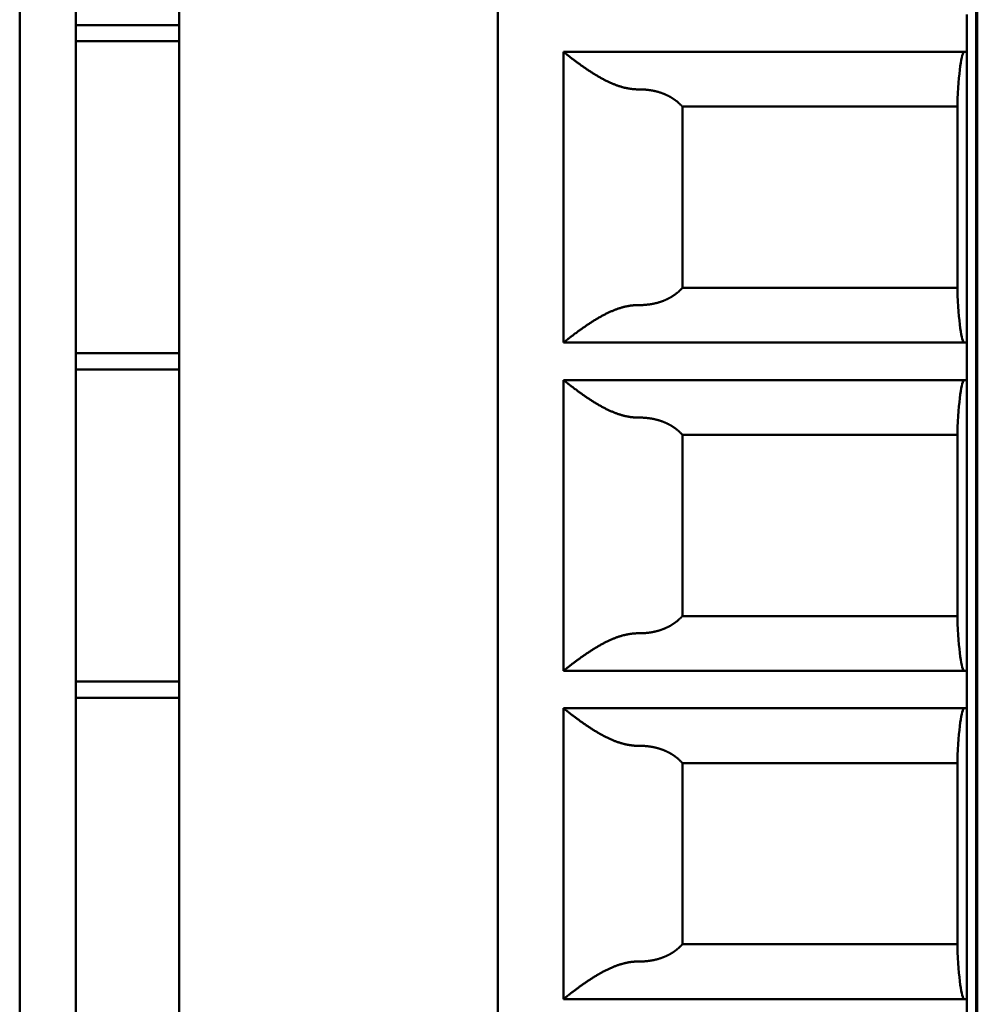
# Model space of a CAD drawing. Header units: inches. Extents: x 3.3 to 32.6, y -0.9 to 23.7.
# Tile 43 of 51: x 19.961 to 20.363, y 13.042 to 13.455. Entities that reach past the tile are written whole.
import ezdxf

# ---------------------------------------------------------------- set-up
doc = ezdxf.new("R2010")
doc.units = ezdxf.units.IN
doc.header["$MEASUREMENT"] = 0
doc.layers.add('Visible Edges(ANSI)', color=7, linetype='Continuous', lineweight=50)

msp = doc.modelspace()

# ---------------------------------------------------------------- linework, layer by layer
at = {"layer": 'Visible Edges(ANSI)'}
for p, q in [((20.36332, 14.86278), (20.36332, 7.00753)), ((19.96126, 12.3474), (19.96126, 13.72536)), ((19.98488, 12.3474), (19.98488, 13.72536)), ((20.02819, 12.3474), (20.02819, 13.72536)), ((20.16204, 12.3474), (20.16204, 13.72536)), ((20.36283, 13.72536), (20.36283, 12.3474)), ((20.35889, 13.44189), (20.35889, 13.45764)), ((20.02819, 13.45318), (19.98488, 13.45318)), ((20.02819, 13.44635), (19.98488, 13.44635)), ((20.1896, 13.31984), (20.1896, 13.44189)), ((20.1896, 13.44189), (20.35889, 13.44189)), ((20.35889, 13.44189), (20.35889, 13.31984)), ((20.23948, 13.41893), (20.35496, 13.41893)), ((20.23948, 13.34281), (20.23948, 13.41893)), ((20.35496, 13.34205), (20.35496, 13.41968)), ((20.23948, 13.34281), (20.35496, 13.34281)), ((20.35889, 13.31984), (20.1896, 13.31984)), ((20.35889, 13.3041), (20.35889, 13.31984)), ((20.02819, 13.31539), (19.98488, 13.31539)), ((20.02819, 13.30855), (19.98488, 13.30855)), ((20.1896, 13.18205), (20.1896, 13.3041)), ((20.1896, 13.3041), (20.35889, 13.3041)), ((20.35889, 13.3041), (20.35889, 13.18205)), ((20.23948, 13.28113), (20.35496, 13.28113)), ((20.23948, 13.20501), (20.23948, 13.28113)), ((20.35496, 13.20426), (20.35496, 13.28189)), ((20.23948, 13.20501), (20.35496, 13.20501)), ((20.35889, 13.18205), (20.1896, 13.18205)), ((20.35889, 13.1663), (20.35889, 13.18205)), ((20.02819, 13.17759), (19.98488, 13.17759)), ((20.02819, 13.17076), (19.98488, 13.17076)), ((20.1896, 13.04425), (20.1896, 13.1663)), ((20.1896, 13.1663), (20.35889, 13.1663)), ((20.35889, 13.1663), (20.35889, 13.04425)), ((20.23948, 13.14333), (20.35496, 13.14333)), ((20.23948, 13.06722), (20.23948, 13.14333)), ((20.35496, 13.06646), (20.35496, 13.14409)), ((20.23948, 13.06722), (20.35496, 13.06722)), ((20.35889, 13.04425), (20.1896, 13.04425)), ((20.35889, 13.02851), (20.35889, 13.04425))]:
    msp.add_line(p, q, dxfattribs=at)
for centre, start_param, end_param in [((20.35791, 13.40252), 3.141593, 4.261362), ((20.35791, 13.35921), 5.163416, 6.283185), ((20.35791, 13.26473), 3.141593, 4.261362), ((20.35791, 13.22142), 5.163416, 6.283185), ((20.35791, 13.12693), 3.141593, 4.261362), ((20.35791, 13.08362), 5.163416, 6.283185)]:
    msp.add_ellipse(centre, major_axis=(0, -0.03937), ratio=0.083333, start_param=start_param, end_param=end_param, dxfattribs=at)
for points in [[(20.22132, 13.42614), (20.22116, 13.42614), (20.22084, 13.42614), (20.22037, 13.42615), (20.21989, 13.42617), (20.21941, 13.4262), (20.21893, 13.42624), (20.21845, 13.42629), (20.21796, 13.42635), (20.21747, 13.42642), (20.21698, 13.4265), (20.21648, 13.42659), (20.21598, 13.42669), (20.21547, 13.4268), (20.21495, 13.42693), (20.21443, 13.42707), (20.2139, 13.42721), (20.21336, 13.42738), (20.21282, 13.42755), (20.21226, 13.42774), (20.2117, 13.42794), (20.21113, 13.42816), (20.21055, 13.42839), (20.20997, 13.42863), (20.20937, 13.42889), (20.20877, 13.42916), (20.20817, 13.42945), (20.20756, 13.42975), (20.20694, 13.43006), (20.20632, 13.43038), (20.2057, 13.43072), (20.20508, 13.43106), (20.20447, 13.43141), (20.20385, 13.43177), (20.20325, 13.43213), (20.20265, 13.43249), (20.20206, 13.43286), (20.20147, 13.43323), (20.2009, 13.4336), (20.20035, 13.43396), (20.1998, 13.43433), (20.19927, 13.43468), (20.19875, 13.43504), (20.19825, 13.43538), (20.19776, 13.43572), (20.19729, 13.43606), (20.19684, 13.43638), (20.1964, 13.4367), (20.19597, 13.43701), (20.19556, 13.43731), (20.19517, 13.4376), (20.19479, 13.43788), (20.19443, 13.43815), (20.19408, 13.43841), (20.19375, 13.43866), (20.19343, 13.4389), (20.19313, 13.43913), (20.19284, 13.43936), (20.19256, 13.43957), (20.1923, 13.43977), (20.19205, 13.43996), (20.19181, 13.44015), (20.19159, 13.44032), (20.19138, 13.44048), (20.19118, 13.44064), (20.191, 13.44078), (20.19083, 13.44092), (20.19066, 13.44105), (20.19052, 13.44116), (20.19038, 13.44127), (20.19025, 13.44137), (20.19014, 13.44146), (20.19004, 13.44155), (20.18994, 13.44162), (20.18986, 13.44168), (20.18979, 13.44174), (20.18973, 13.44179), (20.18969, 13.44182), (20.18965, 13.44185), (20.18962, 13.44188), (20.18961, 13.44189), (20.1896, 13.44189), (20.1896, 13.44189)], [(20.22132, 13.33559), (20.22116, 13.33559), (20.22084, 13.33559), (20.22037, 13.33558), (20.21989, 13.33556), (20.21941, 13.33553), (20.21893, 13.33549), (20.21845, 13.33545), (20.21796, 13.33539), (20.21747, 13.33532), (20.21698, 13.33524), (20.21648, 13.33515), (20.21598, 13.33504), (20.21547, 13.33493), (20.21495, 13.33481), (20.21443, 13.33467), (20.2139, 13.33452), (20.21336, 13.33436), (20.21282, 13.33418), (20.21226, 13.334), (20.2117, 13.33379), (20.21113, 13.33358), (20.21055, 13.33335), (20.20997, 13.3331), (20.20937, 13.33284), (20.20877, 13.33257), (20.20817, 13.33229), (20.20756, 13.33199), (20.20694, 13.33168), (20.20632, 13.33135), (20.2057, 13.33102), (20.20508, 13.33068), (20.20447, 13.33033), (20.20385, 13.32997), (20.20325, 13.32961), (20.20265, 13.32924), (20.20206, 13.32887), (20.20147, 13.3285), (20.2009, 13.32814), (20.20035, 13.32777), (20.1998, 13.32741), (20.19927, 13.32705), (20.19875, 13.3267), (20.19825, 13.32635), (20.19776, 13.32601), (20.19729, 13.32568), (20.19684, 13.32535), (20.1964, 13.32504), (20.19597, 13.32473), (20.19556, 13.32443), (20.19517, 13.32414), (20.19479, 13.32386), (20.19443, 13.32359), (20.19408, 13.32333), (20.19375, 13.32308), (20.19343, 13.32283), (20.19313, 13.3226), (20.19284, 13.32238), (20.19256, 13.32217), (20.1923, 13.32197), (20.19205, 13.32177), (20.19181, 13.32159), (20.19159, 13.32142), (20.19138, 13.32125), (20.19118, 13.3211), (20.191, 13.32095), (20.19083, 13.32082), (20.19066, 13.32069), (20.19052, 13.32057), (20.19038, 13.32046), (20.19025, 13.32036), (20.19014, 13.32027), (20.19004, 13.32019), (20.18994, 13.32012), (20.18986, 13.32005), (20.18979, 13.32), (20.18973, 13.31995), (20.18969, 13.31991), (20.18965, 13.31988), (20.18962, 13.31986), (20.18961, 13.31985), (20.1896, 13.31984), (20.1896, 13.31984)], [(20.22132, 13.28835), (20.22116, 13.28835), (20.22084, 13.28835), (20.22037, 13.28836), (20.21989, 13.28838), (20.21941, 13.28841), (20.21893, 13.28845), (20.21845, 13.28849), (20.21796, 13.28855), (20.21747, 13.28862), (20.21698, 13.2887), (20.21648, 13.28879), (20.21598, 13.2889), (20.21547, 13.28901), (20.21495, 13.28913), (20.21443, 13.28927), (20.2139, 13.28942), (20.21336, 13.28958), (20.21282, 13.28976), (20.21226, 13.28994), (20.2117, 13.29015), (20.21113, 13.29036), (20.21055, 13.29059), (20.20997, 13.29084), (20.20937, 13.2911), (20.20877, 13.29137), (20.20817, 13.29165), (20.20756, 13.29195), (20.20694, 13.29226), (20.20632, 13.29259), (20.2057, 13.29292), (20.20508, 13.29326), (20.20447, 13.29361), (20.20385, 13.29397), (20.20325, 13.29433), (20.20265, 13.2947), (20.20206, 13.29507), (20.20147, 13.29544), (20.2009, 13.2958), (20.20035, 13.29617), (20.1998, 13.29653), (20.19927, 13.29689), (20.19875, 13.29724), (20.19825, 13.29759), (20.19776, 13.29793), (20.19729, 13.29826), (20.19684, 13.29859), (20.1964, 13.2989), (20.19597, 13.29921), (20.19556, 13.29951), (20.19517, 13.2998), (20.19479, 13.30008), (20.19443, 13.30035), (20.19408, 13.30061), (20.19375, 13.30086), (20.19343, 13.30111), (20.19313, 13.30134), (20.19284, 13.30156), (20.19256, 13.30177), (20.1923, 13.30197), (20.19205, 13.30217), (20.19181, 13.30235), (20.19159, 13.30252), (20.19138, 13.30269), (20.19118, 13.30284), (20.191, 13.30299), (20.19083, 13.30312), (20.19066, 13.30325), (20.19052, 13.30337), (20.19038, 13.30348), (20.19025, 13.30358), (20.19014, 13.30367), (20.19004, 13.30375), (20.18994, 13.30382), (20.18986, 13.30389), (20.18979, 13.30394), (20.18973, 13.30399), (20.18969, 13.30403), (20.18965, 13.30406), (20.18962, 13.30408), (20.18961, 13.30409), (20.1896, 13.3041), (20.1896, 13.3041)], [(20.22132, 13.1978), (20.22116, 13.1978), (20.22084, 13.1978), (20.22037, 13.19779), (20.21989, 13.19777), (20.21941, 13.19774), (20.21893, 13.1977), (20.21845, 13.19765), (20.21796, 13.19759), (20.21747, 13.19752), (20.21698, 13.19744), (20.21648, 13.19735), (20.21598, 13.19725), (20.21547, 13.19714), (20.21495, 13.19701), (20.21443, 13.19687), (20.2139, 13.19673), (20.21336, 13.19656), (20.21282, 13.19639), (20.21226, 13.1962), (20.2117, 13.196), (20.21113, 13.19578), (20.21055, 13.19555), (20.20997, 13.19531), (20.20937, 13.19505), (20.20877, 13.19478), (20.20817, 13.19449), (20.20756, 13.19419), (20.20694, 13.19388), (20.20632, 13.19356), (20.2057, 13.19322), (20.20508, 13.19288), (20.20447, 13.19253), (20.20385, 13.19217), (20.20325, 13.19181), (20.20265, 13.19145), (20.20206, 13.19108), (20.20147, 13.19071), (20.2009, 13.19034), (20.20035, 13.18998), (20.1998, 13.18961), (20.19927, 13.18926), (20.19875, 13.1889), (20.19825, 13.18856), (20.19776, 13.18822), (20.19729, 13.18788), (20.19684, 13.18756), (20.1964, 13.18724), (20.19597, 13.18693), (20.19556, 13.18663), (20.19517, 13.18634), (20.19479, 13.18606), (20.19443, 13.18579), (20.19408, 13.18553), (20.19375, 13.18528), (20.19343, 13.18504), (20.19313, 13.18481), (20.19284, 13.18458), (20.19256, 13.18437), (20.1923, 13.18417), (20.19205, 13.18398), (20.19181, 13.18379), (20.19159, 13.18362), (20.19138, 13.18346), (20.19118, 13.1833), (20.191, 13.18316), (20.19083, 13.18302), (20.19066, 13.18289), (20.19052, 13.18278), (20.19038, 13.18267), (20.19025, 13.18257), (20.19014, 13.18248), (20.19004, 13.18239), (20.18994, 13.18232), (20.18986, 13.18226), (20.18979, 13.1822), (20.18973, 13.18215), (20.18969, 13.18212), (20.18965, 13.18209), (20.18962, 13.18206), (20.18961, 13.18205), (20.1896, 13.18205), (20.1896, 13.18205)], [(20.22132, 13.15055), (20.22116, 13.15055), (20.22084, 13.15055), (20.22037, 13.15056), (20.21989, 13.15058), (20.21941, 13.15061), (20.21893, 13.15065), (20.21845, 13.1507), (20.21796, 13.15076), (20.21747, 13.15083), (20.21698, 13.15091), (20.21648, 13.151), (20.21598, 13.1511), (20.21547, 13.15121), (20.21495, 13.15134), (20.21443, 13.15147), (20.2139, 13.15162), (20.21336, 13.15179), (20.21282, 13.15196), (20.21226, 13.15215), (20.2117, 13.15235), (20.21113, 13.15257), (20.21055, 13.1528), (20.20997, 13.15304), (20.20937, 13.1533), (20.20877, 13.15357), (20.20817, 13.15386), (20.20756, 13.15416), (20.20694, 13.15447), (20.20632, 13.15479), (20.2057, 13.15513), (20.20508, 13.15547), (20.20447, 13.15582), (20.20385, 13.15618), (20.20325, 13.15654), (20.20265, 13.1569), (20.20206, 13.15727), (20.20147, 13.15764), (20.2009, 13.15801), (20.20035, 13.15837), (20.1998, 13.15874), (20.19927, 13.15909), (20.19875, 13.15945), (20.19825, 13.15979), (20.19776, 13.16013), (20.19729, 13.16047), (20.19684, 13.16079), (20.1964, 13.16111), (20.19597, 13.16142), (20.19556, 13.16172), (20.19517, 13.16201), (20.19479, 13.16229), (20.19443, 13.16256), (20.19408, 13.16282), (20.19375, 13.16307), (20.19343, 13.16331), (20.19313, 13.16354), (20.19284, 13.16376), (20.19256, 13.16398), (20.1923, 13.16418), (20.19205, 13.16437), (20.19181, 13.16456), (20.19159, 13.16473), (20.19138, 13.16489), (20.19118, 13.16505), (20.191, 13.16519), (20.19083, 13.16533), (20.19066, 13.16546), (20.19052, 13.16557), (20.19038, 13.16568), (20.19025, 13.16578), (20.19014, 13.16587), (20.19004, 13.16596), (20.18994, 13.16603), (20.18986, 13.16609), (20.18979, 13.16615), (20.18973, 13.1662), (20.18969, 13.16623), (20.18965, 13.16626), (20.18962, 13.16629), (20.18961, 13.1663), (20.1896, 13.1663), (20.1896, 13.1663)], [(20.22132, 13.06), (20.22116, 13.06), (20.22084, 13.06), (20.22037, 13.05999), (20.21989, 13.05997), (20.21941, 13.05994), (20.21893, 13.0599), (20.21845, 13.05986), (20.21796, 13.0598), (20.21747, 13.05973), (20.21698, 13.05965), (20.21648, 13.05956), (20.21598, 13.05945), (20.21547, 13.05934), (20.21495, 13.05922), (20.21443, 13.05908), (20.2139, 13.05893), (20.21336, 13.05877), (20.21282, 13.05859), (20.21226, 13.0584), (20.2117, 13.0582), (20.21113, 13.05799), (20.21055, 13.05776), (20.20997, 13.05751), (20.20937, 13.05725), (20.20877, 13.05698), (20.20817, 13.0567), (20.20756, 13.0564), (20.20694, 13.05608), (20.20632, 13.05576), (20.2057, 13.05543), (20.20508, 13.05509), (20.20447, 13.05474), (20.20385, 13.05438), (20.20325, 13.05402), (20.20265, 13.05365), (20.20206, 13.05328), (20.20147, 13.05291), (20.2009, 13.05255), (20.20035, 13.05218), (20.1998, 13.05182), (20.19927, 13.05146), (20.19875, 13.05111), (20.19825, 13.05076), (20.19776, 13.05042), (20.19729, 13.05009), (20.19684, 13.04976), (20.1964, 13.04945), (20.19597, 13.04914), (20.19556, 13.04884), (20.19517, 13.04855), (20.19479, 13.04827), (20.19443, 13.048), (20.19408, 13.04774), (20.19375, 13.04748), (20.19343, 13.04724), (20.19313, 13.04701), (20.19284, 13.04679), (20.19256, 13.04658), (20.1923, 13.04637), (20.19205, 13.04618), (20.19181, 13.046), (20.19159, 13.04582), (20.19138, 13.04566), (20.19118, 13.04551), (20.191, 13.04536), (20.19083, 13.04522), (20.19066, 13.0451), (20.19052, 13.04498), (20.19038, 13.04487), (20.19025, 13.04477), (20.19014, 13.04468), (20.19004, 13.0446), (20.18994, 13.04453), (20.18986, 13.04446), (20.18979, 13.04441), (20.18973, 13.04436), (20.18969, 13.04432), (20.18965, 13.04429), (20.18962, 13.04427), (20.18961, 13.04426), (20.1896, 13.04425), (20.1896, 13.04425)]]:
    msp.add_open_spline(points, degree=3, dxfattribs=at)
for points in [[(20.23948, 13.41893), (20.23942, 13.41899), (20.23937, 13.41905), (20.23931, 13.41911), (20.23925, 13.41917), (20.2392, 13.41923), (20.23914, 13.41929), (20.23909, 13.41935), (20.23903, 13.41941), (20.23897, 13.41947), (20.23891, 13.41953), (20.23886, 13.41959), (20.2388, 13.41965), (20.23874, 13.4197), (20.23868, 13.41976), (20.23862, 13.41982), (20.23856, 13.41988), (20.2385, 13.41994), (20.23844, 13.41999), (20.23838, 13.42005), (20.23832, 13.42011), (20.23826, 13.42016), (20.2382, 13.42022), (20.23814, 13.42027), (20.23808, 13.42033), (20.23802, 13.42039), (20.23796, 13.42044), (20.2379, 13.4205), (20.23783, 13.42055), (20.23777, 13.42061), (20.23771, 13.42066), (20.23765, 13.42071), (20.23758, 13.42077), (20.23752, 13.42082), (20.23746, 13.42087), (20.23739, 13.42093), (20.23733, 13.42098), (20.23727, 13.42103), (20.2372, 13.42108), (20.23714, 13.42114), (20.23707, 13.42119), (20.23701, 13.42124), (20.23694, 13.42129), (20.23688, 13.42134), (20.23681, 13.42139), (20.23674, 13.42144), (20.23668, 13.42149), (20.23661, 13.42154), (20.23654, 13.42159), (20.23648, 13.42164), (20.23641, 13.42169), (20.23634, 13.42174), (20.23628, 13.42179), (20.23621, 13.42184), (20.23614, 13.42189), (20.23607, 13.42193), (20.236, 13.42198), (20.23593, 13.42203), (20.23586, 13.42208), (20.2358, 13.42212), (20.23573, 13.42217), (20.23566, 13.42221), (20.23559, 13.42226), (20.23552, 13.42231), (20.23545, 13.42235), (20.23537, 13.4224), (20.2353, 13.42244), (20.23523, 13.42249), (20.23516, 13.42253), (20.23509, 13.42258), (20.23502, 13.42262), (20.23495, 13.42266), (20.23487, 13.42271), (20.2348, 13.42275), (20.23473, 13.42279), (20.23466, 13.42284), (20.23458, 13.42288), (20.23451, 13.42292), (20.23444, 13.42296), (20.23436, 13.423), (20.23429, 13.42305), (20.23422, 13.42309), (20.23414, 13.42313), (20.23407, 13.42317), (20.23399, 13.42321), (20.23392, 13.42325), (20.23384, 13.42329), (20.23377, 13.42333), (20.23369, 13.42337), (20.23361, 13.42341), (20.23354, 13.42345), (20.23346, 13.42348), (20.23339, 13.42352), (20.23331, 13.42356), (20.23323, 13.4236), (20.23316, 13.42364), (20.23308, 13.42367), (20.233, 13.42371), (20.23292, 13.42375), (20.23285, 13.42378), (20.23277, 13.42382), (20.23269, 13.42385), (20.23261, 13.42389), (20.23253, 13.42392), (20.23245, 13.42396), (20.23237, 13.42399), (20.2323, 13.42403), (20.23222, 13.42406), (20.23214, 13.4241), (20.23206, 13.42413), (20.23198, 13.42416), (20.2319, 13.4242), (20.23182, 13.42423), (20.23174, 13.42426), (20.23166, 13.42429), (20.23157, 13.42433), (20.23149, 13.42436), (20.23141, 13.42439), (20.23133, 13.42442), (20.23125, 13.42445), (20.23117, 13.42448), (20.23109, 13.42451), (20.231, 13.42454), (20.23092, 13.42457), (20.23084, 13.4246), (20.23076, 13.42463), (20.23067, 13.42466), (20.23059, 13.42469), (20.23051, 13.42472), (20.23042, 13.42475), (20.23034, 13.42477), (20.23026, 13.4248), (20.23017, 13.42483), (20.23009, 13.42486), (20.23, 13.42488), (20.22992, 13.42491), (20.22984, 13.42494), (20.22975, 13.42496), (20.22967, 13.42499), (20.22958, 13.42501), (20.2295, 13.42504), (20.22941, 13.42506), (20.22933, 13.42509), (20.22924, 13.42511), (20.22915, 13.42514), (20.22907, 13.42516), (20.22898, 13.42518), (20.2289, 13.42521), (20.22881, 13.42523), (20.22872, 13.42525), (20.22864, 13.42527), (20.22855, 13.4253), (20.22846, 13.42532), (20.22838, 13.42534), (20.22829, 13.42536), (20.2282, 13.42538), (20.22812, 13.4254), (20.22803, 13.42542), (20.22794, 13.42544), (20.22785, 13.42546), (20.22776, 13.42548), (20.22768, 13.4255), (20.22759, 13.42552), (20.2275, 13.42554), (20.22741, 13.42556), (20.22732, 13.42558), (20.22724, 13.42559), (20.22715, 13.42561), (20.22706, 13.42563), (20.22697, 13.42565), (20.22688, 13.42566), (20.22679, 13.42568), (20.2267, 13.4257), (20.22661, 13.42571), (20.22652, 13.42573), (20.22643, 13.42574), (20.22634, 13.42576), (20.22625, 13.42577), (20.22616, 13.42579), (20.22607, 13.4258), (20.22598, 13.42581), (20.22589, 13.42583), (20.2258, 13.42584), (20.22571, 13.42585), (20.22562, 13.42587), (20.22553, 13.42588), (20.22544, 13.42589), (20.22535, 13.4259), (20.22526, 13.42592), (20.22517, 13.42593), (20.22508, 13.42594), (20.22499, 13.42595), (20.2249, 13.42596), (20.22481, 13.42597), (20.22472, 13.42598), (20.22463, 13.42599), (20.22453, 13.426), (20.22444, 13.42601), (20.22435, 13.42602), (20.22426, 13.42602), (20.22417, 13.42603), (20.22408, 13.42604), (20.22399, 13.42605), (20.2239, 13.42606), (20.2238, 13.42606), (20.22371, 13.42607), (20.22362, 13.42608), (20.22353, 13.42608), (20.22344, 13.42609), (20.22334, 13.42609), (20.22325, 13.4261), (20.22316, 13.4261), (20.22307, 13.42611), (20.22298, 13.42611), (20.22289, 13.42612), (20.22279, 13.42612), (20.2227, 13.42612), (20.22261, 13.42613), (20.22252, 13.42613), (20.22243, 13.42613), (20.22233, 13.42614), (20.22224, 13.42614), (20.22215, 13.42614), (20.22206, 13.42614), (20.22196, 13.42614), (20.22187, 13.42614), (20.22178, 13.42615), (20.22169, 13.42615), (20.2216, 13.42615), (20.2215, 13.42615), (20.22141, 13.42615), (20.22132, 13.42614)], [(20.23948, 13.34281), (20.23942, 13.34275), (20.23937, 13.34269), (20.23931, 13.34263), (20.23925, 13.34257), (20.2392, 13.34251), (20.23914, 13.34245), (20.23909, 13.34239), (20.23903, 13.34233), (20.23897, 13.34227), (20.23891, 13.34221), (20.23886, 13.34215), (20.2388, 13.34209), (20.23874, 13.34203), (20.23868, 13.34197), (20.23862, 13.34192), (20.23856, 13.34186), (20.2385, 13.3418), (20.23844, 13.34174), (20.23838, 13.34169), (20.23832, 13.34163), (20.23826, 13.34157), (20.2382, 13.34152), (20.23814, 13.34146), (20.23808, 13.3414), (20.23802, 13.34135), (20.23796, 13.34129), (20.2379, 13.34124), (20.23783, 13.34118), (20.23777, 13.34113), (20.23771, 13.34108), (20.23765, 13.34102), (20.23758, 13.34097), (20.23752, 13.34091), (20.23746, 13.34086), (20.23739, 13.34081), (20.23733, 13.34076), (20.23727, 13.3407), (20.2372, 13.34065), (20.23714, 13.3406), (20.23707, 13.34055), (20.23701, 13.3405), (20.23694, 13.34044), (20.23688, 13.34039), (20.23681, 13.34034), (20.23674, 13.34029), (20.23668, 13.34024), (20.23661, 13.34019), (20.23654, 13.34014), (20.23648, 13.34009), (20.23641, 13.34004), (20.23634, 13.34), (20.23628, 13.33995), (20.23621, 13.3399), (20.23614, 13.33985), (20.23607, 13.3398), (20.236, 13.33975), (20.23593, 13.33971), (20.23586, 13.33966), (20.2358, 13.33961), (20.23573, 13.33957), (20.23566, 13.33952), (20.23559, 13.33947), (20.23552, 13.33943), (20.23545, 13.33938), (20.23537, 13.33934), (20.2353, 13.33929), (20.23523, 13.33925), (20.23516, 13.3392), (20.23509, 13.33916), (20.23502, 13.33911), (20.23495, 13.33907), (20.23487, 13.33903), (20.2348, 13.33898), (20.23473, 13.33894), (20.23466, 13.3389), (20.23458, 13.33886), (20.23451, 13.33881), (20.23444, 13.33877), (20.23436, 13.33873), (20.23429, 13.33869), (20.23422, 13.33865), (20.23414, 13.33861), (20.23407, 13.33857), (20.23399, 13.33853), (20.23392, 13.33849), (20.23384, 13.33845), (20.23377, 13.33841), (20.23369, 13.33837), (20.23361, 13.33833), (20.23354, 13.33829), (20.23346, 13.33825), (20.23339, 13.33821), (20.23331, 13.33818), (20.23323, 13.33814), (20.23316, 13.3381), (20.23308, 13.33806), (20.233, 13.33803), (20.23292, 13.33799), (20.23285, 13.33795), (20.23277, 13.33792), (20.23269, 13.33788), (20.23261, 13.33785), (20.23253, 13.33781), (20.23245, 13.33778), (20.23237, 13.33774), (20.2323, 13.33771), (20.23222, 13.33767), (20.23214, 13.33764), (20.23206, 13.3376), (20.23198, 13.33757), (20.2319, 13.33754), (20.23182, 13.33751), (20.23174, 13.33747), (20.23166, 13.33744), (20.23157, 13.33741), (20.23149, 13.33738), (20.23141, 13.33735), (20.23133, 13.33731), (20.23125, 13.33728), (20.23117, 13.33725), (20.23109, 13.33722), (20.231, 13.33719), (20.23092, 13.33716), (20.23084, 13.33713), (20.23076, 13.3371), (20.23067, 13.33707), (20.23059, 13.33705), (20.23051, 13.33702), (20.23042, 13.33699), (20.23034, 13.33696), (20.23026, 13.33693), (20.23017, 13.33691), (20.23009, 13.33688), (20.23, 13.33685), (20.22992, 13.33683), (20.22984, 13.3368), (20.22975, 13.33677), (20.22967, 13.33675), (20.22958, 13.33672), (20.2295, 13.3367), (20.22941, 13.33667), (20.22933, 13.33665), (20.22924, 13.33662), (20.22915, 13.3366), (20.22907, 13.33658), (20.22898, 13.33655), (20.2289, 13.33653), (20.22881, 13.33651), (20.22872, 13.33648), (20.22864, 13.33646), (20.22855, 13.33644), (20.22846, 13.33642), (20.22838, 13.3364), (20.22829, 13.33637), (20.2282, 13.33635), (20.22812, 13.33633), (20.22803, 13.33631), (20.22794, 13.33629), (20.22785, 13.33627), (20.22776, 13.33625), (20.22768, 13.33623), (20.22759, 13.33621), (20.2275, 13.3362), (20.22741, 13.33618), (20.22732, 13.33616), (20.22724, 13.33614), (20.22715, 13.33612), (20.22706, 13.33611), (20.22697, 13.33609), (20.22688, 13.33607), (20.22679, 13.33606), (20.2267, 13.33604), (20.22661, 13.33602), (20.22652, 13.33601), (20.22643, 13.33599), (20.22634, 13.33598), (20.22625, 13.33596), (20.22616, 13.33595), (20.22607, 13.33593), (20.22598, 13.33592), (20.22589, 13.33591), (20.2258, 13.33589), (20.22571, 13.33588), (20.22562, 13.33587), (20.22553, 13.33586), (20.22544, 13.33584), (20.22535, 13.33583), (20.22526, 13.33582), (20.22517, 13.33581), (20.22508, 13.3358), (20.22499, 13.33579), (20.2249, 13.33578), (20.22481, 13.33577), (20.22472, 13.33576), (20.22463, 13.33575), (20.22453, 13.33574), (20.22444, 13.33573), (20.22435, 13.33572), (20.22426, 13.33571), (20.22417, 13.3357), (20.22408, 13.33569), (20.22399, 13.33569), (20.2239, 13.33568), (20.2238, 13.33567), (20.22371, 13.33567), (20.22362, 13.33566), (20.22353, 13.33565), (20.22344, 13.33565), (20.22334, 13.33564), (20.22325, 13.33564), (20.22316, 13.33563), (20.22307, 13.33563), (20.22298, 13.33562), (20.22289, 13.33562), (20.22279, 13.33561), (20.2227, 13.33561), (20.22261, 13.33561), (20.22252, 13.3356), (20.22243, 13.3356), (20.22233, 13.3356), (20.22224, 13.3356), (20.22215, 13.33559), (20.22206, 13.33559), (20.22196, 13.33559), (20.22187, 13.33559), (20.22178, 13.33559), (20.22169, 13.33559), (20.2216, 13.33559), (20.2215, 13.33559), (20.22141, 13.33559), (20.22132, 13.33559)], [(20.23948, 13.28113), (20.23942, 13.28119), (20.23937, 13.28125), (20.23931, 13.28131), (20.23925, 13.28137), (20.2392, 13.28143), (20.23914, 13.28149), (20.23909, 13.28155), (20.23903, 13.28161), (20.23897, 13.28167), (20.23891, 13.28173), (20.23886, 13.28179), (20.2388, 13.28185), (20.23874, 13.28191), (20.23868, 13.28197), (20.23862, 13.28202), (20.23856, 13.28208), (20.2385, 13.28214), (20.23844, 13.2822), (20.23838, 13.28225), (20.23832, 13.28231), (20.23826, 13.28237), (20.2382, 13.28242), (20.23814, 13.28248), (20.23808, 13.28254), (20.23802, 13.28259), (20.23796, 13.28265), (20.2379, 13.2827), (20.23783, 13.28276), (20.23777, 13.28281), (20.23771, 13.28286), (20.23765, 13.28292), (20.23758, 13.28297), (20.23752, 13.28303), (20.23746, 13.28308), (20.23739, 13.28313), (20.23733, 13.28318), (20.23727, 13.28324), (20.2372, 13.28329), (20.23714, 13.28334), (20.23707, 13.28339), (20.23701, 13.28344), (20.23694, 13.2835), (20.23688, 13.28355), (20.23681, 13.2836), (20.23674, 13.28365), (20.23668, 13.2837), (20.23661, 13.28375), (20.23654, 13.2838), (20.23648, 13.28385), (20.23641, 13.2839), (20.23634, 13.28394), (20.23628, 13.28399), (20.23621, 13.28404), (20.23614, 13.28409), (20.23607, 13.28414), (20.236, 13.28419), (20.23593, 13.28423), (20.23586, 13.28428), (20.2358, 13.28433), (20.23573, 13.28437), (20.23566, 13.28442), (20.23559, 13.28447), (20.23552, 13.28451), (20.23545, 13.28456), (20.23537, 13.2846), (20.2353, 13.28465), (20.23523, 13.28469), (20.23516, 13.28474), (20.23509, 13.28478), (20.23502, 13.28483), (20.23495, 13.28487), (20.23487, 13.28491), (20.2348, 13.28496), (20.23473, 13.285), (20.23466, 13.28504), (20.23458, 13.28508), (20.23451, 13.28513), (20.23444, 13.28517), (20.23436, 13.28521), (20.23429, 13.28525), (20.23422, 13.28529), (20.23414, 13.28533), (20.23407, 13.28537), (20.23399, 13.28541), (20.23392, 13.28545), (20.23384, 13.28549), (20.23377, 13.28553), (20.23369, 13.28557), (20.23361, 13.28561), (20.23354, 13.28565), (20.23346, 13.28569), (20.23339, 13.28573), (20.23331, 13.28576), (20.23323, 13.2858), (20.23316, 13.28584), (20.23308, 13.28588), (20.233, 13.28591), (20.23292, 13.28595), (20.23285, 13.28599), (20.23277, 13.28602), (20.23269, 13.28606), (20.23261, 13.28609), (20.23253, 13.28613), (20.23245, 13.28616), (20.23237, 13.2862), (20.2323, 13.28623), (20.23222, 13.28627), (20.23214, 13.2863), (20.23206, 13.28634), (20.23198, 13.28637), (20.2319, 13.2864), (20.23182, 13.28643), (20.23174, 13.28647), (20.23166, 13.2865), (20.23157, 13.28653), (20.23149, 13.28656), (20.23141, 13.28659), (20.23133, 13.28663), (20.23125, 13.28666), (20.23117, 13.28669), (20.23109, 13.28672), (20.231, 13.28675), (20.23092, 13.28678), (20.23084, 13.28681), (20.23076, 13.28684), (20.23067, 13.28687), (20.23059, 13.28689), (20.23051, 13.28692), (20.23042, 13.28695), (20.23034, 13.28698), (20.23026, 13.28701), (20.23017, 13.28703), (20.23009, 13.28706), (20.23, 13.28709), (20.22992, 13.28711), (20.22984, 13.28714), (20.22975, 13.28717), (20.22967, 13.28719), (20.22958, 13.28722), (20.2295, 13.28724), (20.22941, 13.28727), (20.22933, 13.28729), (20.22924, 13.28732), (20.22915, 13.28734), (20.22907, 13.28736), (20.22898, 13.28739), (20.2289, 13.28741), (20.22881, 13.28743), (20.22872, 13.28746), (20.22864, 13.28748), (20.22855, 13.2875), (20.22846, 13.28752), (20.22838, 13.28754), (20.22829, 13.28757), (20.2282, 13.28759), (20.22812, 13.28761), (20.22803, 13.28763), (20.22794, 13.28765), (20.22785, 13.28767), (20.22776, 13.28769), (20.22768, 13.28771), (20.22759, 13.28773), (20.2275, 13.28774), (20.22741, 13.28776), (20.22732, 13.28778), (20.22724, 13.2878), (20.22715, 13.28782), (20.22706, 13.28783), (20.22697, 13.28785), (20.22688, 13.28787), (20.22679, 13.28788), (20.2267, 13.2879), (20.22661, 13.28792), (20.22652, 13.28793), (20.22643, 13.28795), (20.22634, 13.28796), (20.22625, 13.28798), (20.22616, 13.28799), (20.22607, 13.28801), (20.22598, 13.28802), (20.22589, 13.28803), (20.2258, 13.28805), (20.22571, 13.28806), (20.22562, 13.28807), (20.22553, 13.28808), (20.22544, 13.2881), (20.22535, 13.28811), (20.22526, 13.28812), (20.22517, 13.28813), (20.22508, 13.28814), (20.22499, 13.28815), (20.2249, 13.28816), (20.22481, 13.28817), (20.22472, 13.28818), (20.22463, 13.28819), (20.22453, 13.2882), (20.22444, 13.28821), (20.22435, 13.28822), (20.22426, 13.28823), (20.22417, 13.28824), (20.22408, 13.28825), (20.22399, 13.28825), (20.2239, 13.28826), (20.2238, 13.28827), (20.22371, 13.28827), (20.22362, 13.28828), (20.22353, 13.28829), (20.22344, 13.28829), (20.22334, 13.2883), (20.22325, 13.2883), (20.22316, 13.28831), (20.22307, 13.28831), (20.22298, 13.28832), (20.22289, 13.28832), (20.22279, 13.28833), (20.2227, 13.28833), (20.22261, 13.28833), (20.22252, 13.28834), (20.22243, 13.28834), (20.22233, 13.28834), (20.22224, 13.28834), (20.22215, 13.28835), (20.22206, 13.28835), (20.22196, 13.28835), (20.22187, 13.28835), (20.22178, 13.28835), (20.22169, 13.28835), (20.2216, 13.28835), (20.2215, 13.28835), (20.22141, 13.28835), (20.22132, 13.28835)], [(20.23948, 13.20501), (20.23942, 13.20495), (20.23937, 13.20489), (20.23931, 13.20483), (20.23925, 13.20477), (20.2392, 13.20471), (20.23914, 13.20465), (20.23909, 13.20459), (20.23903, 13.20453), (20.23897, 13.20447), (20.23891, 13.20441), (20.23886, 13.20435), (20.2388, 13.20429), (20.23874, 13.20424), (20.23868, 13.20418), (20.23862, 13.20412), (20.23856, 13.20406), (20.2385, 13.204), (20.23844, 13.20395), (20.23838, 13.20389), (20.23832, 13.20383), (20.23826, 13.20378), (20.2382, 13.20372), (20.23814, 13.20367), (20.23808, 13.20361), (20.23802, 13.20355), (20.23796, 13.2035), (20.2379, 13.20344), (20.23783, 13.20339), (20.23777, 13.20333), (20.23771, 13.20328), (20.23765, 13.20323), (20.23758, 13.20317), (20.23752, 13.20312), (20.23746, 13.20307), (20.23739, 13.20301), (20.23733, 13.20296), (20.23727, 13.20291), (20.2372, 13.20286), (20.23714, 13.2028), (20.23707, 13.20275), (20.23701, 13.2027), (20.23694, 13.20265), (20.23688, 13.2026), (20.23681, 13.20255), (20.23674, 13.2025), (20.23668, 13.20245), (20.23661, 13.2024), (20.23654, 13.20235), (20.23648, 13.2023), (20.23641, 13.20225), (20.23634, 13.2022), (20.23628, 13.20215), (20.23621, 13.2021), (20.23614, 13.20205), (20.23607, 13.20201), (20.236, 13.20196), (20.23593, 13.20191), (20.23586, 13.20186), (20.2358, 13.20182), (20.23573, 13.20177), (20.23566, 13.20173), (20.23559, 13.20168), (20.23552, 13.20163), (20.23545, 13.20159), (20.23537, 13.20154), (20.2353, 13.2015), (20.23523, 13.20145), (20.23516, 13.20141), (20.23509, 13.20136), (20.23502, 13.20132), (20.23495, 13.20128), (20.23487, 13.20123), (20.2348, 13.20119), (20.23473, 13.20115), (20.23466, 13.2011), (20.23458, 13.20106), (20.23451, 13.20102), (20.23444, 13.20098), (20.23436, 13.20094), (20.23429, 13.20089), (20.23422, 13.20085), (20.23414, 13.20081), (20.23407, 13.20077), (20.23399, 13.20073), (20.23392, 13.20069), (20.23384, 13.20065), (20.23377, 13.20061), (20.23369, 13.20057), (20.23361, 13.20053), (20.23354, 13.20049), (20.23346, 13.20046), (20.23339, 13.20042), (20.23331, 13.20038), (20.23323, 13.20034), (20.23316, 13.2003), (20.23308, 13.20027), (20.233, 13.20023), (20.23292, 13.20019), (20.23285, 13.20016), (20.23277, 13.20012), (20.23269, 13.20009), (20.23261, 13.20005), (20.23253, 13.20002), (20.23245, 13.19998), (20.23237, 13.19995), (20.2323, 13.19991), (20.23222, 13.19988), (20.23214, 13.19984), (20.23206, 13.19981), (20.23198, 13.19978), (20.2319, 13.19974), (20.23182, 13.19971), (20.23174, 13.19968), (20.23166, 13.19965), (20.23157, 13.19961), (20.23149, 13.19958), (20.23141, 13.19955), (20.23133, 13.19952), (20.23125, 13.19949), (20.23117, 13.19946), (20.23109, 13.19943), (20.231, 13.1994), (20.23092, 13.19937), (20.23084, 13.19934), (20.23076, 13.19931), (20.23067, 13.19928), (20.23059, 13.19925), (20.23051, 13.19922), (20.23042, 13.19919), (20.23034, 13.19917), (20.23026, 13.19914), (20.23017, 13.19911), (20.23009, 13.19908), (20.23, 13.19906), (20.22992, 13.19903), (20.22984, 13.199), (20.22975, 13.19898), (20.22967, 13.19895), (20.22958, 13.19893), (20.2295, 13.1989), (20.22941, 13.19888), (20.22933, 13.19885), (20.22924, 13.19883), (20.22915, 13.1988), (20.22907, 13.19878), (20.22898, 13.19876), (20.2289, 13.19873), (20.22881, 13.19871), (20.22872, 13.19869), (20.22864, 13.19867), (20.22855, 13.19864), (20.22846, 13.19862), (20.22838, 13.1986), (20.22829, 13.19858), (20.2282, 13.19856), (20.22812, 13.19854), (20.22803, 13.19852), (20.22794, 13.1985), (20.22785, 13.19848), (20.22776, 13.19846), (20.22768, 13.19844), (20.22759, 13.19842), (20.2275, 13.1984), (20.22741, 13.19838), (20.22732, 13.19836), (20.22724, 13.19835), (20.22715, 13.19833), (20.22706, 13.19831), (20.22697, 13.19829), (20.22688, 13.19828), (20.22679, 13.19826), (20.2267, 13.19824), (20.22661, 13.19823), (20.22652, 13.19821), (20.22643, 13.1982), (20.22634, 13.19818), (20.22625, 13.19817), (20.22616, 13.19815), (20.22607, 13.19814), (20.22598, 13.19813), (20.22589, 13.19811), (20.2258, 13.1981), (20.22571, 13.19809), (20.22562, 13.19807), (20.22553, 13.19806), (20.22544, 13.19805), (20.22535, 13.19804), (20.22526, 13.19802), (20.22517, 13.19801), (20.22508, 13.198), (20.22499, 13.19799), (20.2249, 13.19798), (20.22481, 13.19797), (20.22472, 13.19796), (20.22463, 13.19795), (20.22453, 13.19794), (20.22444, 13.19793), (20.22435, 13.19792), (20.22426, 13.19792), (20.22417, 13.19791), (20.22408, 13.1979), (20.22399, 13.19789), (20.2239, 13.19788), (20.2238, 13.19788), (20.22371, 13.19787), (20.22362, 13.19786), (20.22353, 13.19786), (20.22344, 13.19785), (20.22334, 13.19785), (20.22325, 13.19784), (20.22316, 13.19784), (20.22307, 13.19783), (20.22298, 13.19783), (20.22289, 13.19782), (20.22279, 13.19782), (20.2227, 13.19782), (20.22261, 13.19781), (20.22252, 13.19781), (20.22243, 13.19781), (20.22233, 13.1978), (20.22224, 13.1978), (20.22215, 13.1978), (20.22206, 13.1978), (20.22196, 13.1978), (20.22187, 13.1978), (20.22178, 13.19779), (20.22169, 13.19779), (20.2216, 13.19779), (20.2215, 13.19779), (20.22141, 13.19779), (20.22132, 13.1978)], [(20.23948, 13.14333), (20.23942, 13.1434), (20.23937, 13.14346), (20.23931, 13.14352), (20.23925, 13.14358), (20.2392, 13.14364), (20.23914, 13.1437), (20.23909, 13.14376), (20.23903, 13.14382), (20.23897, 13.14388), (20.23891, 13.14394), (20.23886, 13.144), (20.2388, 13.14406), (20.23874, 13.14411), (20.23868, 13.14417), (20.23862, 13.14423), (20.23856, 13.14429), (20.2385, 13.14434), (20.23844, 13.1444), (20.23838, 13.14446), (20.23832, 13.14452), (20.23826, 13.14457), (20.2382, 13.14463), (20.23814, 13.14468), (20.23808, 13.14474), (20.23802, 13.1448), (20.23796, 13.14485), (20.2379, 13.14491), (20.23783, 13.14496), (20.23777, 13.14501), (20.23771, 13.14507), (20.23765, 13.14512), (20.23758, 13.14518), (20.23752, 13.14523), (20.23746, 13.14528), (20.23739, 13.14534), (20.23733, 13.14539), (20.23727, 13.14544), (20.2372, 13.14549), (20.23714, 13.14555), (20.23707, 13.1456), (20.23701, 13.14565), (20.23694, 13.1457), (20.23688, 13.14575), (20.23681, 13.1458), (20.23674, 13.14585), (20.23668, 13.1459), (20.23661, 13.14595), (20.23654, 13.146), (20.23648, 13.14605), (20.23641, 13.1461), (20.23634, 13.14615), (20.23628, 13.1462), (20.23621, 13.14625), (20.23614, 13.14629), (20.23607, 13.14634), (20.236, 13.14639), (20.23593, 13.14644), (20.23586, 13.14648), (20.2358, 13.14653), (20.23573, 13.14658), (20.23566, 13.14662), (20.23559, 13.14667), (20.23552, 13.14672), (20.23545, 13.14676), (20.23537, 13.14681), (20.2353, 13.14685), (20.23523, 13.1469), (20.23516, 13.14694), (20.23509, 13.14699), (20.23502, 13.14703), (20.23495, 13.14707), (20.23487, 13.14712), (20.2348, 13.14716), (20.23473, 13.1472), (20.23466, 13.14725), (20.23458, 13.14729), (20.23451, 13.14733), (20.23444, 13.14737), (20.23436, 13.14741), (20.23429, 13.14746), (20.23422, 13.1475), (20.23414, 13.14754), (20.23407, 13.14758), (20.23399, 13.14762), (20.23392, 13.14766), (20.23384, 13.1477), (20.23377, 13.14774), (20.23369, 13.14778), (20.23361, 13.14782), (20.23354, 13.14785), (20.23346, 13.14789), (20.23339, 13.14793), (20.23331, 13.14797), (20.23323, 13.14801), (20.23316, 13.14804), (20.23308, 13.14808), (20.233, 13.14812), (20.23292, 13.14816), (20.23285, 13.14819), (20.23277, 13.14823), (20.23269, 13.14826), (20.23261, 13.1483), (20.23253, 13.14833), (20.23245, 13.14837), (20.23237, 13.1484), (20.2323, 13.14844), (20.23222, 13.14847), (20.23214, 13.14851), (20.23206, 13.14854), (20.23198, 13.14857), (20.2319, 13.14861), (20.23182, 13.14864), (20.23174, 13.14867), (20.23166, 13.1487), (20.23157, 13.14874), (20.23149, 13.14877), (20.23141, 13.1488), (20.23133, 13.14883), (20.23125, 13.14886), (20.23117, 13.14889), (20.23109, 13.14892), (20.231, 13.14895), (20.23092, 13.14898), (20.23084, 13.14901), (20.23076, 13.14904), (20.23067, 13.14907), (20.23059, 13.1491), (20.23051, 13.14913), (20.23042, 13.14916), (20.23034, 13.14918), (20.23026, 13.14921), (20.23017, 13.14924), (20.23009, 13.14927), (20.23, 13.14929), (20.22992, 13.14932), (20.22984, 13.14935), (20.22975, 13.14937), (20.22967, 13.1494), (20.22958, 13.14942), (20.2295, 13.14945), (20.22941, 13.14947), (20.22933, 13.1495), (20.22924, 13.14952), (20.22915, 13.14955), (20.22907, 13.14957), (20.22898, 13.14959), (20.2289, 13.14962), (20.22881, 13.14964), (20.22872, 13.14966), (20.22864, 13.14968), (20.22855, 13.14971), (20.22846, 13.14973), (20.22838, 13.14975), (20.22829, 13.14977), (20.2282, 13.14979), (20.22812, 13.14981), (20.22803, 13.14983), (20.22794, 13.14985), (20.22785, 13.14987), (20.22776, 13.14989), (20.22768, 13.14991), (20.22759, 13.14993), (20.2275, 13.14995), (20.22741, 13.14997), (20.22732, 13.14999), (20.22724, 13.15), (20.22715, 13.15002), (20.22706, 13.15004), (20.22697, 13.15006), (20.22688, 13.15007), (20.22679, 13.15009), (20.2267, 13.15011), (20.22661, 13.15012), (20.22652, 13.15014), (20.22643, 13.15015), (20.22634, 13.15017), (20.22625, 13.15018), (20.22616, 13.1502), (20.22607, 13.15021), (20.22598, 13.15022), (20.22589, 13.15024), (20.2258, 13.15025), (20.22571, 13.15026), (20.22562, 13.15028), (20.22553, 13.15029), (20.22544, 13.1503), (20.22535, 13.15031), (20.22526, 13.15033), (20.22517, 13.15034), (20.22508, 13.15035), (20.22499, 13.15036), (20.2249, 13.15037), (20.22481, 13.15038), (20.22472, 13.15039), (20.22463, 13.1504), (20.22453, 13.15041), (20.22444, 13.15042), (20.22435, 13.15043), (20.22426, 13.15043), (20.22417, 13.15044), (20.22408, 13.15045), (20.22399, 13.15046), (20.2239, 13.15047), (20.2238, 13.15047), (20.22371, 13.15048), (20.22362, 13.15049), (20.22353, 13.15049), (20.22344, 13.1505), (20.22334, 13.1505), (20.22325, 13.15051), (20.22316, 13.15051), (20.22307, 13.15052), (20.22298, 13.15052), (20.22289, 13.15053), (20.22279, 13.15053), (20.2227, 13.15053), (20.22261, 13.15054), (20.22252, 13.15054), (20.22243, 13.15054), (20.22233, 13.15055), (20.22224, 13.15055), (20.22215, 13.15055), (20.22206, 13.15055), (20.22196, 13.15055), (20.22187, 13.15055), (20.22178, 13.15055), (20.22169, 13.15056), (20.2216, 13.15056), (20.2215, 13.15056), (20.22141, 13.15055), (20.22132, 13.15055)], [(20.23948, 13.06722), (20.23942, 13.06716), (20.23937, 13.0671), (20.23931, 13.06704), (20.23925, 13.06698), (20.2392, 13.06691), (20.23914, 13.06685), (20.23909, 13.06679), (20.23903, 13.06674), (20.23897, 13.06668), (20.23891, 13.06662), (20.23886, 13.06656), (20.2388, 13.0665), (20.23874, 13.06644), (20.23868, 13.06638), (20.23862, 13.06632), (20.23856, 13.06627), (20.2385, 13.06621), (20.23844, 13.06615), (20.23838, 13.0661), (20.23832, 13.06604), (20.23826, 13.06598), (20.2382, 13.06593), (20.23814, 13.06587), (20.23808, 13.06581), (20.23802, 13.06576), (20.23796, 13.0657), (20.2379, 13.06565), (20.23783, 13.06559), (20.23777, 13.06554), (20.23771, 13.06549), (20.23765, 13.06543), (20.23758, 13.06538), (20.23752, 13.06532), (20.23746, 13.06527), (20.23739, 13.06522), (20.23733, 13.06517), (20.23727, 13.06511), (20.2372, 13.06506), (20.23714, 13.06501), (20.23707, 13.06496), (20.23701, 13.06491), (20.23694, 13.06485), (20.23688, 13.0648), (20.23681, 13.06475), (20.23674, 13.0647), (20.23668, 13.06465), (20.23661, 13.0646), (20.23654, 13.06455), (20.23648, 13.0645), (20.23641, 13.06445), (20.23634, 13.0644), (20.23628, 13.06436), (20.23621, 13.06431), (20.23614, 13.06426), (20.23607, 13.06421), (20.236, 13.06416), (20.23593, 13.06412), (20.23586, 13.06407), (20.2358, 13.06402), (20.23573, 13.06398), (20.23566, 13.06393), (20.23559, 13.06388), (20.23552, 13.06384), (20.23545, 13.06379), (20.23537, 13.06375), (20.2353, 13.0637), (20.23523, 13.06366), (20.23516, 13.06361), (20.23509, 13.06357), (20.23502, 13.06352), (20.23495, 13.06348), (20.23487, 13.06344), (20.2348, 13.06339), (20.23473, 13.06335), (20.23466, 13.06331), (20.23458, 13.06327), (20.23451, 13.06322), (20.23444, 13.06318), (20.23436, 13.06314), (20.23429, 13.0631), (20.23422, 13.06306), (20.23414, 13.06302), (20.23407, 13.06298), (20.23399, 13.06294), (20.23392, 13.0629), (20.23384, 13.06286), (20.23377, 13.06282), (20.23369, 13.06278), (20.23361, 13.06274), (20.23354, 13.0627), (20.23346, 13.06266), (20.23339, 13.06262), (20.23331, 13.06258), (20.23323, 13.06255), (20.23316, 13.06251), (20.23308, 13.06247), (20.233, 13.06244), (20.23292, 13.0624), (20.23285, 13.06236), (20.23277, 13.06233), (20.23269, 13.06229), (20.23261, 13.06226), (20.23253, 13.06222), (20.23245, 13.06218), (20.23237, 13.06215), (20.2323, 13.06212), (20.23222, 13.06208), (20.23214, 13.06205), (20.23206, 13.06201), (20.23198, 13.06198), (20.2319, 13.06195), (20.23182, 13.06191), (20.23174, 13.06188), (20.23166, 13.06185), (20.23157, 13.06182), (20.23149, 13.06179), (20.23141, 13.06175), (20.23133, 13.06172), (20.23125, 13.06169), (20.23117, 13.06166), (20.23109, 13.06163), (20.231, 13.0616), (20.23092, 13.06157), (20.23084, 13.06154), (20.23076, 13.06151), (20.23067, 13.06148), (20.23059, 13.06145), (20.23051, 13.06143), (20.23042, 13.0614), (20.23034, 13.06137), (20.23026, 13.06134), (20.23017, 13.06132), (20.23009, 13.06129), (20.23, 13.06126), (20.22992, 13.06123), (20.22984, 13.06121), (20.22975, 13.06118), (20.22967, 13.06116), (20.22958, 13.06113), (20.2295, 13.06111), (20.22941, 13.06108), (20.22933, 13.06106), (20.22924, 13.06103), (20.22915, 13.06101), (20.22907, 13.06098), (20.22898, 13.06096), (20.2289, 13.06094), (20.22881, 13.06091), (20.22872, 13.06089), (20.22864, 13.06087), (20.22855, 13.06085), (20.22846, 13.06083), (20.22838, 13.0608), (20.22829, 13.06078), (20.2282, 13.06076), (20.22812, 13.06074), (20.22803, 13.06072), (20.22794, 13.0607), (20.22785, 13.06068), (20.22776, 13.06066), (20.22768, 13.06064), (20.22759, 13.06062), (20.2275, 13.0606), (20.22741, 13.06059), (20.22732, 13.06057), (20.22724, 13.06055), (20.22715, 13.06053), (20.22706, 13.06052), (20.22697, 13.0605), (20.22688, 13.06048), (20.22679, 13.06047), (20.2267, 13.06045), (20.22661, 13.06043), (20.22652, 13.06042), (20.22643, 13.0604), (20.22634, 13.06039), (20.22625, 13.06037), (20.22616, 13.06036), (20.22607, 13.06034), (20.22598, 13.06033), (20.22589, 13.06032), (20.2258, 13.0603), (20.22571, 13.06029), (20.22562, 13.06028), (20.22553, 13.06026), (20.22544, 13.06025), (20.22535, 13.06024), (20.22526, 13.06023), (20.22517, 13.06022), (20.22508, 13.06021), (20.22499, 13.0602), (20.2249, 13.06019), (20.22481, 13.06018), (20.22472, 13.06017), (20.22463, 13.06016), (20.22453, 13.06015), (20.22444, 13.06014), (20.22435, 13.06013), (20.22426, 13.06012), (20.22417, 13.06011), (20.22408, 13.0601), (20.22399, 13.0601), (20.2239, 13.06009), (20.2238, 13.06008), (20.22371, 13.06008), (20.22362, 13.06007), (20.22353, 13.06006), (20.22344, 13.06006), (20.22334, 13.06005), (20.22325, 13.06005), (20.22316, 13.06004), (20.22307, 13.06004), (20.22298, 13.06003), (20.22289, 13.06003), (20.22279, 13.06002), (20.2227, 13.06002), (20.22261, 13.06002), (20.22252, 13.06001), (20.22243, 13.06001), (20.22233, 13.06001), (20.22224, 13.06001), (20.22215, 13.06), (20.22206, 13.06), (20.22196, 13.06), (20.22187, 13.06), (20.22178, 13.06), (20.22169, 13.06), (20.2216, 13.06), (20.2215, 13.06), (20.22141, 13.06), (20.22132, 13.06)]]:
    msp.add_open_spline(points, degree=3, knots=[0, 0, 0, 0, 0.012987, 0.012987, 0.012987, 0.025974, 0.025974, 0.025974, 0.038961, 0.038961, 0.038961, 0.051948, 0.051948, 0.051948, 0.064935, 0.064935, 0.064935, 0.077922, 0.077922, 0.077922, 0.090909, 0.090909, 0.090909, 0.103896, 0.103896, 0.103896, 0.116883, 0.116883, 0.116883, 0.12987, 0.12987, 0.12987, 0.142857, 0.142857, 0.142857, 0.155844, 0.155844, 0.155844, 0.168831, 0.168831, 0.168831, 0.181818, 0.181818, 0.181818, 0.194805, 0.194805, 0.194805, 0.207792, 0.207792, 0.207792, 0.220779, 0.220779, 0.220779, 0.233766, 0.233766, 0.233766, 0.246753, 0.246753, 0.246753, 0.25974, 0.25974, 0.25974, 0.272727, 0.272727, 0.272727, 0.285714, 0.285714, 0.285714, 0.298701, 0.298701, 0.298701, 0.311688, 0.311688, 0.311688, 0.324675, 0.324675, 0.324675, 0.337662, 0.337662, 0.337662, 0.350649, 0.350649, 0.350649, 0.363636, 0.363636, 0.363636, 0.376623, 0.376623, 0.376623, 0.38961, 0.38961, 0.38961, 0.402597, 0.402597, 0.402597, 0.415584, 0.415584, 0.415584, 0.428571, 0.428571, 0.428571, 0.441558, 0.441558, 0.441558, 0.454545, 0.454545, 0.454545, 0.467532, 0.467532, 0.467532, 0.480519, 0.480519, 0.480519, 0.493506, 0.493506, 0.493506, 0.506494, 0.506494, 0.506494, 0.519481, 0.519481, 0.519481, 0.532468, 0.532468, 0.532468, 0.545455, 0.545455, 0.545455, 0.558442, 0.558442, 0.558442, 0.571429, 0.571429, 0.571429, 0.584416, 0.584416, 0.584416, 0.597403, 0.597403, 0.597403, 0.61039, 0.61039, 0.61039, 0.623377, 0.623377, 0.623377, 0.636364, 0.636364, 0.636364, 0.649351, 0.649351, 0.649351, 0.662338, 0.662338, 0.662338, 0.675325, 0.675325, 0.675325, 0.688312, 0.688312, 0.688312, 0.701299, 0.701299, 0.701299, 0.714286, 0.714286, 0.714286, 0.727273, 0.727273, 0.727273, 0.74026, 0.74026, 0.74026, 0.753247, 0.753247, 0.753247, 0.766234, 0.766234, 0.766234, 0.779221, 0.779221, 0.779221, 0.792208, 0.792208, 0.792208, 0.805195, 0.805195, 0.805195, 0.818182, 0.818182, 0.818182, 0.831169, 0.831169, 0.831169, 0.844156, 0.844156, 0.844156, 0.857143, 0.857143, 0.857143, 0.87013, 0.87013, 0.87013, 0.883117, 0.883117, 0.883117, 0.896104, 0.896104, 0.896104, 0.909091, 0.909091, 0.909091, 0.922078, 0.922078, 0.922078, 0.935065, 0.935065, 0.935065, 0.948052, 0.948052, 0.948052, 0.961039, 0.961039, 0.961039, 0.974026, 0.974026, 0.974026, 0.987013, 0.987013, 0.987013, 1, 1, 1, 1], dxfattribs=at)

doc.saveas('drawing.dxf')
